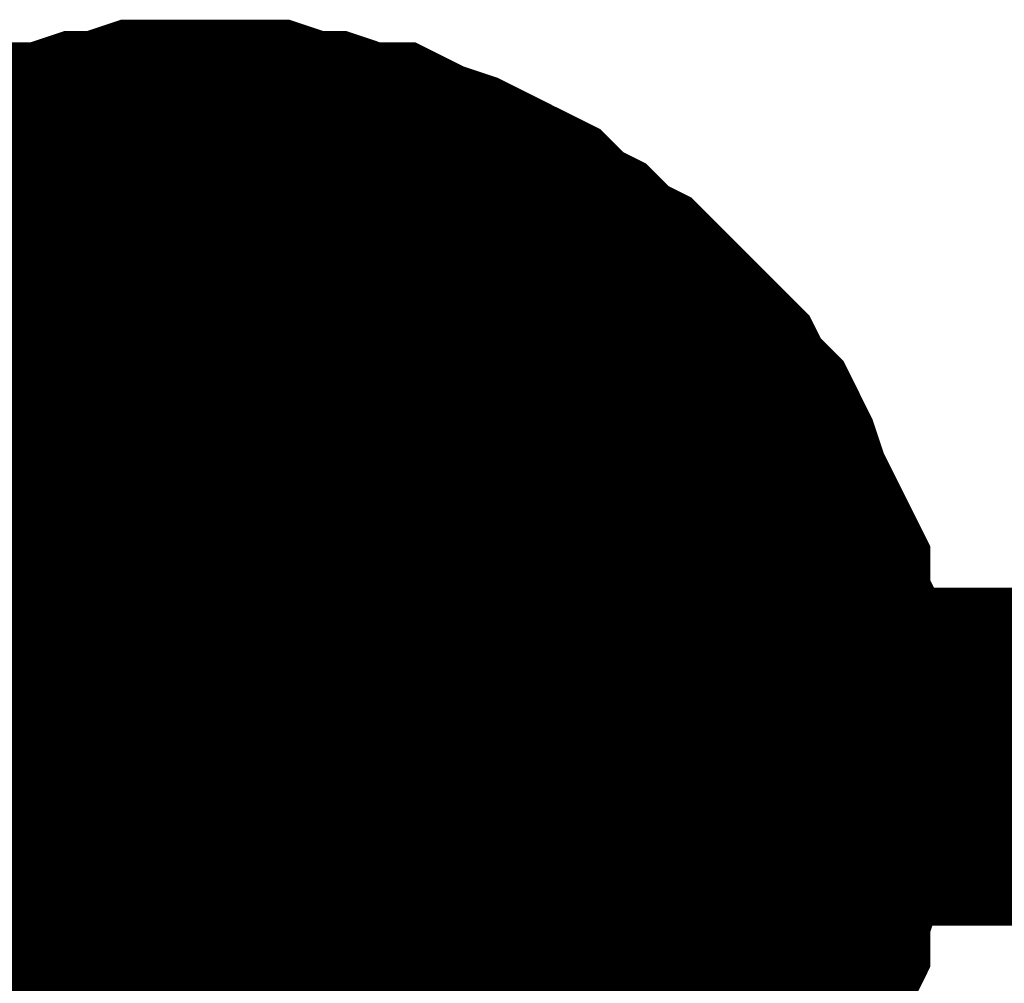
# Model space of a CAD drawing. Header units: inches. Extents: x 0 to 17, y 0 to 11.
# Tile 79 of 114: x 6.1437 to 6.1781, y 8.2421 to 8.2757. Entities that reach past the tile are written whole.
import ezdxf

# ---------------------------------------------------------------- set-up
doc = ezdxf.new("R2010")
doc.units = ezdxf.units.IN
doc.header["$MEASUREMENT"] = 0
doc.layers.add('Sheet', color=255, linetype='Continuous')

msp = doc.modelspace()

# ---------------------------------------------------------------- linework, layer by layer
at = {"layer": 'Sheet'}
for points in [[(6.137523, 8.265066, 0.0118, 0.0118, 0), (6.138316, 8.265859, 0.0118, 0.0118, 0), (6.139109, 8.266256, 0.0118, 0.0118, 0), (6.139902, 8.267049, 0.0118, 0.0118, 0), (6.140695, 8.267445, 0.0118, 0.0118, 0), (6.141488, 8.267842, 0.0118, 0.0118, 0), (6.142281, 8.268238, 0.0118, 0.0118, 0), (6.14347, 8.268635, 0.0118, 0.0118, 0), (6.144263, 8.269031, 0.0118, 0.0118, 0), (6.145056, 8.269031, 0.0118, 0.0118, 0), (6.146245, 8.269428, 0.0118, 0.0118, 0), (6.147038, 8.269428, 0.0118, 0.0118, 0), (6.148228, 8.269824, 0.0118, 0.0118, 0), (6.149021, 8.269824, 0.0118, 0.0118, 0), (6.15021, 8.269824, 0.0118, 0.0118, 0)], [(6.137523, 8.265066, 0.0118, 0.0118, 0), (6.138316, 8.265859, 0.0118, 0.0118, 0), (6.139109, 8.266256, 0.0118, 0.0118, 0), (6.139902, 8.267049, 0.0118, 0.0118, 0), (6.140695, 8.267445, 0.0118, 0.0118, 0), (6.141488, 8.267842, 0.0118, 0.0118, 0), (6.142281, 8.268238, 0.0118, 0.0118, 0), (6.14347, 8.268635, 0.0118, 0.0118, 0), (6.144263, 8.269031, 0.0118, 0.0118, 0), (6.145056, 8.269031, 0.0118, 0.0118, 0), (6.146245, 8.269428, 0.0118, 0.0118, 0), (6.147038, 8.269428, 0.0118, 0.0118, 0), (6.148228, 8.269824, 0.0118, 0.0118, 0), (6.149021, 8.269824, 0.0118, 0.0118, 0), (6.15021, 8.269824, 0.0118, 0.0118, 0)], [(6.137523, 8.265066, 0.0118, 0.0118, 0), (6.138316, 8.265859, 0.0118, 0.0118, 0), (6.139109, 8.266256, 0.0118, 0.0118, 0), (6.139902, 8.267049, 0.0118, 0.0118, 0), (6.140695, 8.267445, 0.0118, 0.0118, 0), (6.141488, 8.267842, 0.0118, 0.0118, 0), (6.142281, 8.268238, 0.0118, 0.0118, 0), (6.14347, 8.268635, 0.0118, 0.0118, 0), (6.144263, 8.269031, 0.0118, 0.0118, 0), (6.145056, 8.269031, 0.0118, 0.0118, 0), (6.146245, 8.269428, 0.0118, 0.0118, 0), (6.147038, 8.269428, 0.0118, 0.0118, 0), (6.148228, 8.269824, 0.0118, 0.0118, 0), (6.149021, 8.269824, 0.0118, 0.0118, 0), (6.15021, 8.269824, 0.0118, 0.0118, 0)], [(6.137523, 8.265066, 0.0118, 0.0118, 0), (6.138316, 8.265859, 0.0118, 0.0118, 0), (6.139109, 8.266256, 0.0118, 0.0118, 0), (6.139902, 8.267049, 0.0118, 0.0118, 0), (6.140695, 8.267445, 0.0118, 0.0118, 0), (6.141488, 8.267842, 0.0118, 0.0118, 0), (6.142281, 8.268238, 0.0118, 0.0118, 0), (6.14347, 8.268635, 0.0118, 0.0118, 0), (6.144263, 8.269031, 0.0118, 0.0118, 0), (6.145056, 8.269031, 0.0118, 0.0118, 0), (6.146245, 8.269428, 0.0118, 0.0118, 0), (6.147038, 8.269428, 0.0118, 0.0118, 0), (6.148228, 8.269824, 0.0118, 0.0118, 0), (6.149021, 8.269824, 0.0118, 0.0118, 0), (6.15021, 8.269824, 0.0118, 0.0118, 0)], [(6.15021, 8.269824, 0.0118, 0.0118, 0), (6.15021, 8.269824, 0.0118, 0.0118, 0)], [(6.15021, 8.269824, 0.0118, 0.0118, 0), (6.151399, 8.269824, 0.0118, 0.0118, 0), (6.152192, 8.269824, 0.0118, 0.0118, 0), (6.153382, 8.269428, 0.0118, 0.0118, 0), (6.154174, 8.269428, 0.0118, 0.0118, 0), (6.155364, 8.269031, 0.0118, 0.0118, 0), (6.156157, 8.269031, 0.0118, 0.0118, 0), (6.15695, 8.268635, 0.0118, 0.0118, 0), (6.158139, 8.268238, 0.0118, 0.0118, 0), (6.158932, 8.267842, 0.0118, 0.0118, 0), (6.159725, 8.267445, 0.0118, 0.0118, 0), (6.160518, 8.267049, 0.0118, 0.0118, 0), (6.161311, 8.266256, 0.0118, 0.0118, 0), (6.162104, 8.265859, 0.0118, 0.0118, 0), (6.162896, 8.265066, 0.0118, 0.0118, 0), (6.163689, 8.26467, 0.0118, 0.0118, 0), (6.164482, 8.263877, 0.0118, 0.0118, 0), (6.165275, 8.263084, 0.0118, 0.0118, 0), (6.165672, 8.262687, 0.0118, 0.0118, 0), (6.166465, 8.261894, 0.0118, 0.0118, 0), (6.166861, 8.261101, 0.0118, 0.0118, 0), (6.167654, 8.260309, 0.0118, 0.0118, 0), (6.16805, 8.259516, 0.0118, 0.0118, 0), (6.168447, 8.258326, 0.0118, 0.0118, 0), (6.168843, 8.257533, 0.0118, 0.0118, 0), (6.16924, 8.25674, 0.0118, 0.0118, 0), (6.169636, 8.255947, 0.0118, 0.0118, 0), (6.169636, 8.254758, 0.0118, 0.0118, 0), (6.170033, 8.253965, 0.0118, 0.0118, 0), (6.170033, 8.252775, 0.0118, 0.0118, 0), (6.170429, 8.251982, 0.0118, 0.0118, 0), (6.170429, 8.251189, 0.0118, 0.0118, 0), (6.170429, 8.25, 0.0118, 0.0118, 0)], [(6.15021, 8.269824, 0.0118, 0.0118, 0), (6.15021, 8.269824, 0.0118, 0.0118, 0)], [(6.15021, 8.269824, 0.0118, 0.0118, 0), (6.151399, 8.269824, 0.0118, 0.0118, 0), (6.152192, 8.269824, 0.0118, 0.0118, 0), (6.153382, 8.269428, 0.0118, 0.0118, 0), (6.154174, 8.269428, 0.0118, 0.0118, 0), (6.155364, 8.269031, 0.0118, 0.0118, 0), (6.156157, 8.269031, 0.0118, 0.0118, 0), (6.15695, 8.268635, 0.0118, 0.0118, 0), (6.158139, 8.268238, 0.0118, 0.0118, 0), (6.158932, 8.267842, 0.0118, 0.0118, 0), (6.159725, 8.267445, 0.0118, 0.0118, 0), (6.160518, 8.267049, 0.0118, 0.0118, 0), (6.161311, 8.266256, 0.0118, 0.0118, 0), (6.162104, 8.265859, 0.0118, 0.0118, 0), (6.162896, 8.265066, 0.0118, 0.0118, 0), (6.163689, 8.26467, 0.0118, 0.0118, 0), (6.164482, 8.263877, 0.0118, 0.0118, 0), (6.165275, 8.263084, 0.0118, 0.0118, 0), (6.165672, 8.262687, 0.0118, 0.0118, 0), (6.166465, 8.261894, 0.0118, 0.0118, 0), (6.166861, 8.261101, 0.0118, 0.0118, 0), (6.167654, 8.260309, 0.0118, 0.0118, 0), (6.16805, 8.259516, 0.0118, 0.0118, 0), (6.168447, 8.258326, 0.0118, 0.0118, 0), (6.168843, 8.257533, 0.0118, 0.0118, 0), (6.16924, 8.25674, 0.0118, 0.0118, 0), (6.169636, 8.255947, 0.0118, 0.0118, 0), (6.169636, 8.254758, 0.0118, 0.0118, 0), (6.170033, 8.253965, 0.0118, 0.0118, 0), (6.170033, 8.252775, 0.0118, 0.0118, 0), (6.170429, 8.251982, 0.0118, 0.0118, 0), (6.170429, 8.251189, 0.0118, 0.0118, 0), (6.170429, 8.25, 0.0118, 0.0118, 0)], [(6.15021, 8.269824, 0.0118, 0.0118, 0), (6.15021, 8.269824, 0.0118, 0.0118, 0)], [(6.15021, 8.269824, 0.0118, 0.0118, 0), (6.151399, 8.269824, 0.0118, 0.0118, 0), (6.152192, 8.269824, 0.0118, 0.0118, 0), (6.153382, 8.269428, 0.0118, 0.0118, 0), (6.154174, 8.269428, 0.0118, 0.0118, 0), (6.155364, 8.269031, 0.0118, 0.0118, 0), (6.156157, 8.269031, 0.0118, 0.0118, 0), (6.15695, 8.268635, 0.0118, 0.0118, 0), (6.158139, 8.268238, 0.0118, 0.0118, 0), (6.158932, 8.267842, 0.0118, 0.0118, 0), (6.159725, 8.267445, 0.0118, 0.0118, 0), (6.160518, 8.267049, 0.0118, 0.0118, 0), (6.161311, 8.266256, 0.0118, 0.0118, 0), (6.162104, 8.265859, 0.0118, 0.0118, 0), (6.162896, 8.265066, 0.0118, 0.0118, 0), (6.163689, 8.26467, 0.0118, 0.0118, 0), (6.164482, 8.263877, 0.0118, 0.0118, 0), (6.165275, 8.263084, 0.0118, 0.0118, 0), (6.165672, 8.262687, 0.0118, 0.0118, 0), (6.166465, 8.261894, 0.0118, 0.0118, 0), (6.166861, 8.261101, 0.0118, 0.0118, 0), (6.167654, 8.260309, 0.0118, 0.0118, 0), (6.16805, 8.259516, 0.0118, 0.0118, 0), (6.168447, 8.258326, 0.0118, 0.0118, 0), (6.168843, 8.257533, 0.0118, 0.0118, 0), (6.16924, 8.25674, 0.0118, 0.0118, 0), (6.169636, 8.255947, 0.0118, 0.0118, 0), (6.169636, 8.254758, 0.0118, 0.0118, 0), (6.170033, 8.253965, 0.0118, 0.0118, 0), (6.170033, 8.252775, 0.0118, 0.0118, 0), (6.170429, 8.251982, 0.0118, 0.0118, 0), (6.170429, 8.251189, 0.0118, 0.0118, 0), (6.170429, 8.25, 0.0118, 0.0118, 0)], [(6.15021, 8.269824, 0.0118, 0.0118, 0), (6.15021, 8.269824, 0.0118, 0.0118, 0)], [(6.15021, 8.269824, 0.0118, 0.0118, 0), (6.151399, 8.269824, 0.0118, 0.0118, 0), (6.152192, 8.269824, 0.0118, 0.0118, 0), (6.153382, 8.269428, 0.0118, 0.0118, 0), (6.154174, 8.269428, 0.0118, 0.0118, 0), (6.155364, 8.269031, 0.0118, 0.0118, 0), (6.156157, 8.269031, 0.0118, 0.0118, 0), (6.15695, 8.268635, 0.0118, 0.0118, 0), (6.158139, 8.268238, 0.0118, 0.0118, 0), (6.158932, 8.267842, 0.0118, 0.0118, 0), (6.159725, 8.267445, 0.0118, 0.0118, 0), (6.160518, 8.267049, 0.0118, 0.0118, 0), (6.161311, 8.266256, 0.0118, 0.0118, 0), (6.162104, 8.265859, 0.0118, 0.0118, 0), (6.162896, 8.265066, 0.0118, 0.0118, 0), (6.163689, 8.26467, 0.0118, 0.0118, 0), (6.164482, 8.263877, 0.0118, 0.0118, 0), (6.165275, 8.263084, 0.0118, 0.0118, 0), (6.165672, 8.262687, 0.0118, 0.0118, 0), (6.166465, 8.261894, 0.0118, 0.0118, 0), (6.166861, 8.261101, 0.0118, 0.0118, 0), (6.167654, 8.260309, 0.0118, 0.0118, 0), (6.16805, 8.259516, 0.0118, 0.0118, 0), (6.168447, 8.258326, 0.0118, 0.0118, 0), (6.168843, 8.257533, 0.0118, 0.0118, 0), (6.16924, 8.25674, 0.0118, 0.0118, 0), (6.169636, 8.255947, 0.0118, 0.0118, 0), (6.169636, 8.254758, 0.0118, 0.0118, 0), (6.170033, 8.253965, 0.0118, 0.0118, 0), (6.170033, 8.252775, 0.0118, 0.0118, 0), (6.170429, 8.251982, 0.0118, 0.0118, 0), (6.170429, 8.251189, 0.0118, 0.0118, 0), (6.170429, 8.25, 0.0118, 0.0118, 0)], [(6.141488, 8.267842, 0.0039, 0.0039, 0), (6.142281, 8.268238, 0.0039, 0.0039, 0), (6.14347, 8.268635, 0.0039, 0.0039, 0), (6.144263, 8.269031, 0.0039, 0.0039, 0), (6.145056, 8.269031, 0.0039, 0.0039, 0), (6.146245, 8.269428, 0.0039, 0.0039, 0), (6.147038, 8.269428, 0.0039, 0.0039, 0), (6.148228, 8.269824, 0.0039, 0.0039, 0), (6.149021, 8.269824, 0.0039, 0.0039, 0), (6.15021, 8.269824, 0.0039, 0.0039, 0)], [(6.141488, 8.267842, 0.0039, 0.0039, 0), (6.142281, 8.268238, 0.0039, 0.0039, 0), (6.14347, 8.268635, 0.0039, 0.0039, 0), (6.144263, 8.269031, 0.0039, 0.0039, 0), (6.145056, 8.269031, 0.0039, 0.0039, 0), (6.146245, 8.269428, 0.0039, 0.0039, 0), (6.147038, 8.269428, 0.0039, 0.0039, 0), (6.148228, 8.269824, 0.0039, 0.0039, 0), (6.149021, 8.269824, 0.0039, 0.0039, 0), (6.15021, 8.269824, 0.0039, 0.0039, 0)], [(6.141488, 8.267842, 0.0039, 0.0039, 0), (6.142281, 8.268238, 0.0039, 0.0039, 0), (6.14347, 8.268635, 0.0039, 0.0039, 0), (6.144263, 8.269031, 0.0039, 0.0039, 0), (6.145056, 8.269031, 0.0039, 0.0039, 0), (6.146245, 8.269428, 0.0039, 0.0039, 0), (6.147038, 8.269428, 0.0039, 0.0039, 0), (6.148228, 8.269824, 0.0039, 0.0039, 0), (6.149021, 8.269824, 0.0039, 0.0039, 0), (6.15021, 8.269824, 0.0039, 0.0039, 0)], [(6.141488, 8.267842, 0.0039, 0.0039, 0), (6.142281, 8.268238, 0.0039, 0.0039, 0), (6.14347, 8.268635, 0.0039, 0.0039, 0), (6.144263, 8.269031, 0.0039, 0.0039, 0), (6.145056, 8.269031, 0.0039, 0.0039, 0), (6.146245, 8.269428, 0.0039, 0.0039, 0), (6.147038, 8.269428, 0.0039, 0.0039, 0), (6.148228, 8.269824, 0.0039, 0.0039, 0), (6.149021, 8.269824, 0.0039, 0.0039, 0), (6.15021, 8.269824, 0.0039, 0.0039, 0)], [(6.15021, 8.269824, 0.0039, 0.0039, 0), (6.15021, 8.269824, 0.0039, 0.0039, 0)], [(6.15021, 8.269824, 0.0039, 0.0039, 0), (6.151399, 8.269824, 0.0039, 0.0039, 0), (6.152192, 8.269824, 0.0039, 0.0039, 0), (6.153382, 8.269428, 0.0039, 0.0039, 0), (6.154174, 8.269428, 0.0039, 0.0039, 0), (6.155364, 8.269031, 0.0039, 0.0039, 0), (6.156157, 8.269031, 0.0039, 0.0039, 0), (6.15695, 8.268635, 0.0039, 0.0039, 0), (6.158139, 8.268238, 0.0039, 0.0039, 0), (6.158932, 8.267842, 0.0039, 0.0039, 0), (6.159725, 8.267445, 0.0039, 0.0039, 0), (6.160518, 8.267049, 0.0039, 0.0039, 0), (6.161311, 8.266256, 0.0039, 0.0039, 0), (6.162104, 8.265859, 0.0039, 0.0039, 0), (6.162896, 8.265066, 0.0039, 0.0039, 0), (6.163689, 8.26467, 0.0039, 0.0039, 0), (6.164482, 8.263877, 0.0039, 0.0039, 0), (6.165275, 8.263084, 0.0039, 0.0039, 0), (6.165672, 8.262687, 0.0039, 0.0039, 0), (6.166465, 8.261894, 0.0039, 0.0039, 0), (6.166861, 8.261101, 0.0039, 0.0039, 0), (6.167654, 8.260309, 0.0039, 0.0039, 0), (6.16805, 8.259516, 0.0039, 0.0039, 0), (6.168447, 8.258326, 0.0039, 0.0039, 0), (6.168843, 8.257533, 0.0039, 0.0039, 0), (6.16924, 8.25674, 0.0039, 0.0039, 0), (6.169636, 8.255947, 0.0039, 0.0039, 0), (6.169636, 8.254758, 0.0039, 0.0039, 0), (6.170033, 8.253965, 0.0039, 0.0039, 0), (6.170033, 8.252775, 0.0039, 0.0039, 0), (6.170429, 8.251982, 0.0039, 0.0039, 0), (6.170429, 8.251189, 0.0039, 0.0039, 0), (6.170429, 8.25, 0.0039, 0.0039, 0)], [(6.15021, 8.269824, 0.0039, 0.0039, 0), (6.15021, 8.269824, 0.0039, 0.0039, 0)], [(6.15021, 8.269824, 0.0039, 0.0039, 0), (6.151399, 8.269824, 0.0039, 0.0039, 0), (6.152192, 8.269824, 0.0039, 0.0039, 0), (6.153382, 8.269428, 0.0039, 0.0039, 0), (6.154174, 8.269428, 0.0039, 0.0039, 0), (6.155364, 8.269031, 0.0039, 0.0039, 0), (6.156157, 8.269031, 0.0039, 0.0039, 0), (6.15695, 8.268635, 0.0039, 0.0039, 0), (6.158139, 8.268238, 0.0039, 0.0039, 0), (6.158932, 8.267842, 0.0039, 0.0039, 0), (6.159725, 8.267445, 0.0039, 0.0039, 0), (6.160518, 8.267049, 0.0039, 0.0039, 0), (6.161311, 8.266256, 0.0039, 0.0039, 0), (6.162104, 8.265859, 0.0039, 0.0039, 0), (6.162896, 8.265066, 0.0039, 0.0039, 0), (6.163689, 8.26467, 0.0039, 0.0039, 0), (6.164482, 8.263877, 0.0039, 0.0039, 0), (6.165275, 8.263084, 0.0039, 0.0039, 0), (6.165672, 8.262687, 0.0039, 0.0039, 0), (6.166465, 8.261894, 0.0039, 0.0039, 0), (6.166861, 8.261101, 0.0039, 0.0039, 0), (6.167654, 8.260309, 0.0039, 0.0039, 0), (6.16805, 8.259516, 0.0039, 0.0039, 0), (6.168447, 8.258326, 0.0039, 0.0039, 0), (6.168843, 8.257533, 0.0039, 0.0039, 0), (6.16924, 8.25674, 0.0039, 0.0039, 0), (6.169636, 8.255947, 0.0039, 0.0039, 0), (6.169636, 8.254758, 0.0039, 0.0039, 0), (6.170033, 8.253965, 0.0039, 0.0039, 0), (6.170033, 8.252775, 0.0039, 0.0039, 0), (6.170429, 8.251982, 0.0039, 0.0039, 0), (6.170429, 8.251189, 0.0039, 0.0039, 0), (6.170429, 8.25, 0.0039, 0.0039, 0)], [(6.15021, 8.269824, 0.0039, 0.0039, 0), (6.15021, 8.269824, 0.0039, 0.0039, 0)], [(6.15021, 8.269824, 0.0039, 0.0039, 0), (6.151399, 8.269824, 0.0039, 0.0039, 0), (6.152192, 8.269824, 0.0039, 0.0039, 0), (6.153382, 8.269428, 0.0039, 0.0039, 0), (6.154174, 8.269428, 0.0039, 0.0039, 0), (6.155364, 8.269031, 0.0039, 0.0039, 0), (6.156157, 8.269031, 0.0039, 0.0039, 0), (6.15695, 8.268635, 0.0039, 0.0039, 0), (6.158139, 8.268238, 0.0039, 0.0039, 0), (6.158932, 8.267842, 0.0039, 0.0039, 0), (6.159725, 8.267445, 0.0039, 0.0039, 0), (6.160518, 8.267049, 0.0039, 0.0039, 0), (6.161311, 8.266256, 0.0039, 0.0039, 0), (6.162104, 8.265859, 0.0039, 0.0039, 0), (6.162896, 8.265066, 0.0039, 0.0039, 0), (6.163689, 8.26467, 0.0039, 0.0039, 0), (6.164482, 8.263877, 0.0039, 0.0039, 0), (6.165275, 8.263084, 0.0039, 0.0039, 0), (6.165672, 8.262687, 0.0039, 0.0039, 0), (6.166465, 8.261894, 0.0039, 0.0039, 0), (6.166861, 8.261101, 0.0039, 0.0039, 0), (6.167654, 8.260309, 0.0039, 0.0039, 0), (6.16805, 8.259516, 0.0039, 0.0039, 0), (6.168447, 8.258326, 0.0039, 0.0039, 0), (6.168843, 8.257533, 0.0039, 0.0039, 0), (6.16924, 8.25674, 0.0039, 0.0039, 0), (6.169636, 8.255947, 0.0039, 0.0039, 0), (6.169636, 8.254758, 0.0039, 0.0039, 0), (6.170033, 8.253965, 0.0039, 0.0039, 0), (6.170033, 8.252775, 0.0039, 0.0039, 0), (6.170429, 8.251982, 0.0039, 0.0039, 0), (6.170429, 8.251189, 0.0039, 0.0039, 0), (6.170429, 8.25, 0.0039, 0.0039, 0)], [(6.15021, 8.269824, 0.0039, 0.0039, 0), (6.15021, 8.269824, 0.0039, 0.0039, 0)], [(6.15021, 8.269824, 0.0039, 0.0039, 0), (6.151399, 8.269824, 0.0039, 0.0039, 0), (6.152192, 8.269824, 0.0039, 0.0039, 0), (6.153382, 8.269428, 0.0039, 0.0039, 0), (6.154174, 8.269428, 0.0039, 0.0039, 0), (6.155364, 8.269031, 0.0039, 0.0039, 0), (6.156157, 8.269031, 0.0039, 0.0039, 0), (6.15695, 8.268635, 0.0039, 0.0039, 0), (6.158139, 8.268238, 0.0039, 0.0039, 0), (6.158932, 8.267842, 0.0039, 0.0039, 0), (6.159725, 8.267445, 0.0039, 0.0039, 0), (6.160518, 8.267049, 0.0039, 0.0039, 0), (6.161311, 8.266256, 0.0039, 0.0039, 0), (6.162104, 8.265859, 0.0039, 0.0039, 0), (6.162896, 8.265066, 0.0039, 0.0039, 0), (6.163689, 8.26467, 0.0039, 0.0039, 0), (6.164482, 8.263877, 0.0039, 0.0039, 0), (6.165275, 8.263084, 0.0039, 0.0039, 0), (6.165672, 8.262687, 0.0039, 0.0039, 0), (6.166465, 8.261894, 0.0039, 0.0039, 0), (6.166861, 8.261101, 0.0039, 0.0039, 0), (6.167654, 8.260309, 0.0039, 0.0039, 0), (6.16805, 8.259516, 0.0039, 0.0039, 0), (6.168447, 8.258326, 0.0039, 0.0039, 0), (6.168843, 8.257533, 0.0039, 0.0039, 0), (6.16924, 8.25674, 0.0039, 0.0039, 0), (6.169636, 8.255947, 0.0039, 0.0039, 0), (6.169636, 8.254758, 0.0039, 0.0039, 0), (6.170033, 8.253965, 0.0039, 0.0039, 0), (6.170033, 8.252775, 0.0039, 0.0039, 0), (6.170429, 8.251982, 0.0039, 0.0039, 0), (6.170429, 8.251189, 0.0039, 0.0039, 0), (6.170429, 8.25, 0.0039, 0.0039, 0)], [(5.750187, 8.25, 0.0118, 0.0118, 0), (6.15021, 8.25, 0.0118, 0.0118, 0), (6.550233, 8.25, 0.0118, 0.0118, 0), (6.550233, 8.14969, 0.0118, 0.0118, 0)], [(6.15021, 8.14969, 0.0118, 0.0118, 0), (6.15021, 8.25, 0.0118, 0.0118, 0)], [(6.170429, 8.25, 0.0118, 0.0118, 0), (6.170429, 8.248811, 0.0118, 0.0118, 0), (6.170429, 8.248018, 0.0118, 0.0118, 0), (6.170033, 8.246828, 0.0118, 0.0118, 0), (6.170033, 8.246035, 0.0118, 0.0118, 0), (6.169636, 8.244846, 0.0118, 0.0118, 0), (6.169636, 8.244053, 0.0118, 0.0118, 0), (6.16924, 8.24326, 0.0118, 0.0118, 0), (6.168843, 8.24207, 0.0118, 0.0118, 0), (6.168447, 8.241277, 0.0118, 0.0118, 0), (6.16805, 8.240484, 0.0118, 0.0118, 0), (6.167654, 8.239691, 0.0118, 0.0118, 0), (6.166861, 8.238899, 0.0118, 0.0118, 0), (6.166465, 8.238106, 0.0118, 0.0118, 0), (6.165672, 8.237313, 0.0118, 0.0118, 0), (6.165275, 8.23652, 0.0118, 0.0118, 0), (6.164482, 8.235727, 0.0118, 0.0118, 0)], [(6.170429, 8.25, 0.0118, 0.0118, 0), (6.170429, 8.248811, 0.0118, 0.0118, 0), (6.170429, 8.248018, 0.0118, 0.0118, 0), (6.170033, 8.246828, 0.0118, 0.0118, 0), (6.170033, 8.246035, 0.0118, 0.0118, 0), (6.169636, 8.244846, 0.0118, 0.0118, 0), (6.169636, 8.244053, 0.0118, 0.0118, 0), (6.16924, 8.24326, 0.0118, 0.0118, 0), (6.168843, 8.24207, 0.0118, 0.0118, 0), (6.168447, 8.241277, 0.0118, 0.0118, 0), (6.16805, 8.240484, 0.0118, 0.0118, 0), (6.167654, 8.239691, 0.0118, 0.0118, 0), (6.166861, 8.238899, 0.0118, 0.0118, 0), (6.166465, 8.238106, 0.0118, 0.0118, 0), (6.165672, 8.237313, 0.0118, 0.0118, 0), (6.165275, 8.23652, 0.0118, 0.0118, 0), (6.164482, 8.235727, 0.0118, 0.0118, 0)], [(6.170429, 8.25, 0.0118, 0.0118, 0), (6.170429, 8.248811, 0.0118, 0.0118, 0), (6.170429, 8.248018, 0.0118, 0.0118, 0), (6.170033, 8.246828, 0.0118, 0.0118, 0), (6.170033, 8.246035, 0.0118, 0.0118, 0), (6.169636, 8.244846, 0.0118, 0.0118, 0), (6.169636, 8.244053, 0.0118, 0.0118, 0), (6.16924, 8.24326, 0.0118, 0.0118, 0), (6.168843, 8.24207, 0.0118, 0.0118, 0), (6.168447, 8.241277, 0.0118, 0.0118, 0), (6.16805, 8.240484, 0.0118, 0.0118, 0), (6.167654, 8.239691, 0.0118, 0.0118, 0), (6.166861, 8.238899, 0.0118, 0.0118, 0), (6.166465, 8.238106, 0.0118, 0.0118, 0), (6.165672, 8.237313, 0.0118, 0.0118, 0), (6.165275, 8.23652, 0.0118, 0.0118, 0), (6.164482, 8.235727, 0.0118, 0.0118, 0)], [(6.170429, 8.25, 0.0118, 0.0118, 0), (6.170429, 8.248811, 0.0118, 0.0118, 0), (6.170429, 8.248018, 0.0118, 0.0118, 0), (6.170033, 8.246828, 0.0118, 0.0118, 0), (6.170033, 8.246035, 0.0118, 0.0118, 0), (6.169636, 8.244846, 0.0118, 0.0118, 0), (6.169636, 8.244053, 0.0118, 0.0118, 0), (6.16924, 8.24326, 0.0118, 0.0118, 0), (6.168843, 8.24207, 0.0118, 0.0118, 0), (6.168447, 8.241277, 0.0118, 0.0118, 0), (6.16805, 8.240484, 0.0118, 0.0118, 0), (6.167654, 8.239691, 0.0118, 0.0118, 0), (6.166861, 8.238899, 0.0118, 0.0118, 0), (6.166465, 8.238106, 0.0118, 0.0118, 0), (6.165672, 8.237313, 0.0118, 0.0118, 0), (6.165275, 8.23652, 0.0118, 0.0118, 0), (6.164482, 8.235727, 0.0118, 0.0118, 0)], [(6.170429, 8.25, 0.0118, 0.0118, 0), (6.170429, 8.25, 0.0118, 0.0118, 0), (6.170429, 8.25, 0.0118, 0.0118, 0), (6.170429, 8.25, 0.0118, 0.0118, 0), (6.170429, 8.25, 0.0118, 0.0118, 0), (6.170429, 8.25, 0.0118, 0.0118, 0), (6.170429, 8.25, 0.0118, 0.0118, 0), (6.170429, 8.25, 0.0118, 0.0118, 0), (6.170429, 8.25, 0.0118, 0.0118, 0), (6.170429, 8.25, 0.0118, 0.0118, 0), (6.170429, 8.25, 0.0118, 0.0118, 0), (6.170429, 8.25, 0.0118, 0.0118, 0), (6.170429, 8.25, 0.0118, 0.0118, 0), (6.170429, 8.25, 0.0118, 0.0118, 0), (6.170429, 8.25, 0.0118, 0.0118, 0), (6.170429, 8.25, 0.0118, 0.0118, 0), (6.170429, 8.25, 0.0118, 0.0118, 0), (6.170429, 8.25, 0.0118, 0.0118, 0), (6.170429, 8.25, 0.0118, 0.0118, 0), (6.170429, 8.25, 0.0118, 0.0118, 0), (6.170429, 8.25, 0.0118, 0.0118, 0), (6.170429, 8.25, 0.0118, 0.0118, 0), (6.170429, 8.25, 0.0118, 0.0118, 0), (6.170429, 8.25, 0.0118, 0.0118, 0), (6.170429, 8.25, 0.0118, 0.0118, 0), (6.170429, 8.25, 0.0118, 0.0118, 0), (6.170429, 8.25, 0.0118, 0.0118, 0), (6.170429, 8.25, 0.0118, 0.0118, 0), (6.170429, 8.25, 0.0118, 0.0118, 0), (6.170429, 8.25, 0.0118, 0.0118, 0), (6.170429, 8.25, 0.0118, 0.0118, 0), (6.170429, 8.25, 0.0118, 0.0118, 0), (6.170429, 8.25, 0.0118, 0.0118, 0)], [(6.170429, 8.25, 0.0118, 0.0118, 0), (6.170429, 8.25, 0.0118, 0.0118, 0)], [(6.170429, 8.25, 0.0118, 0.0118, 0), (6.170429, 8.25, 0.0118, 0.0118, 0), (6.170429, 8.25, 0.0118, 0.0118, 0), (6.170429, 8.25, 0.0118, 0.0118, 0), (6.170429, 8.25, 0.0118, 0.0118, 0), (6.170429, 8.25, 0.0118, 0.0118, 0), (6.170429, 8.25, 0.0118, 0.0118, 0), (6.170429, 8.25, 0.0118, 0.0118, 0), (6.170429, 8.25, 0.0118, 0.0118, 0), (6.170429, 8.25, 0.0118, 0.0118, 0), (6.170429, 8.25, 0.0118, 0.0118, 0), (6.170429, 8.25, 0.0118, 0.0118, 0), (6.170429, 8.25, 0.0118, 0.0118, 0), (6.170429, 8.25, 0.0118, 0.0118, 0), (6.170429, 8.25, 0.0118, 0.0118, 0), (6.170429, 8.25, 0.0118, 0.0118, 0), (6.170429, 8.25, 0.0118, 0.0118, 0), (6.170429, 8.25, 0.0118, 0.0118, 0), (6.170429, 8.25, 0.0118, 0.0118, 0), (6.170429, 8.25, 0.0118, 0.0118, 0), (6.170429, 8.25, 0.0118, 0.0118, 0), (6.170429, 8.25, 0.0118, 0.0118, 0), (6.170429, 8.25, 0.0118, 0.0118, 0), (6.170429, 8.25, 0.0118, 0.0118, 0), (6.170429, 8.25, 0.0118, 0.0118, 0), (6.170429, 8.25, 0.0118, 0.0118, 0), (6.170429, 8.25, 0.0118, 0.0118, 0), (6.170429, 8.25, 0.0118, 0.0118, 0), (6.170429, 8.25, 0.0118, 0.0118, 0), (6.170429, 8.25, 0.0118, 0.0118, 0), (6.170429, 8.25, 0.0118, 0.0118, 0), (6.170429, 8.25, 0.0118, 0.0118, 0), (6.170429, 8.25, 0.0118, 0.0118, 0)], [(6.170429, 8.25, 0.0118, 0.0118, 0), (6.170429, 8.25, 0.0118, 0.0118, 0)], [(6.170429, 8.25, 0.0118, 0.0118, 0), (6.170429, 8.25, 0.0118, 0.0118, 0), (6.170429, 8.25, 0.0118, 0.0118, 0), (6.170429, 8.25, 0.0118, 0.0118, 0), (6.170429, 8.25, 0.0118, 0.0118, 0), (6.170429, 8.25, 0.0118, 0.0118, 0), (6.170429, 8.25, 0.0118, 0.0118, 0), (6.170429, 8.25, 0.0118, 0.0118, 0), (6.170429, 8.25, 0.0118, 0.0118, 0), (6.170429, 8.25, 0.0118, 0.0118, 0), (6.170429, 8.25, 0.0118, 0.0118, 0), (6.170429, 8.25, 0.0118, 0.0118, 0), (6.170429, 8.25, 0.0118, 0.0118, 0), (6.170429, 8.25, 0.0118, 0.0118, 0), (6.170429, 8.25, 0.0118, 0.0118, 0), (6.170429, 8.25, 0.0118, 0.0118, 0), (6.170429, 8.25, 0.0118, 0.0118, 0), (6.170429, 8.25, 0.0118, 0.0118, 0), (6.170429, 8.25, 0.0118, 0.0118, 0), (6.170429, 8.25, 0.0118, 0.0118, 0), (6.170429, 8.25, 0.0118, 0.0118, 0), (6.170429, 8.25, 0.0118, 0.0118, 0), (6.170429, 8.25, 0.0118, 0.0118, 0), (6.170429, 8.25, 0.0118, 0.0118, 0), (6.170429, 8.25, 0.0118, 0.0118, 0), (6.170429, 8.25, 0.0118, 0.0118, 0), (6.170429, 8.25, 0.0118, 0.0118, 0), (6.170429, 8.25, 0.0118, 0.0118, 0), (6.170429, 8.25, 0.0118, 0.0118, 0), (6.170429, 8.25, 0.0118, 0.0118, 0), (6.170429, 8.25, 0.0118, 0.0118, 0), (6.170429, 8.25, 0.0118, 0.0118, 0), (6.170429, 8.25, 0.0118, 0.0118, 0)], [(6.170429, 8.25, 0.0118, 0.0118, 0), (6.170429, 8.25, 0.0118, 0.0118, 0)], [(6.170429, 8.25, 0.0118, 0.0118, 0), (6.170429, 8.25, 0.0118, 0.0118, 0), (6.170429, 8.25, 0.0118, 0.0118, 0), (6.170429, 8.25, 0.0118, 0.0118, 0), (6.170429, 8.25, 0.0118, 0.0118, 0), (6.170429, 8.25, 0.0118, 0.0118, 0), (6.170429, 8.25, 0.0118, 0.0118, 0), (6.170429, 8.25, 0.0118, 0.0118, 0), (6.170429, 8.25, 0.0118, 0.0118, 0), (6.170429, 8.25, 0.0118, 0.0118, 0), (6.170429, 8.25, 0.0118, 0.0118, 0), (6.170429, 8.25, 0.0118, 0.0118, 0), (6.170429, 8.25, 0.0118, 0.0118, 0), (6.170429, 8.25, 0.0118, 0.0118, 0), (6.170429, 8.25, 0.0118, 0.0118, 0), (6.170429, 8.25, 0.0118, 0.0118, 0), (6.170429, 8.25, 0.0118, 0.0118, 0), (6.170429, 8.25, 0.0118, 0.0118, 0), (6.170429, 8.25, 0.0118, 0.0118, 0), (6.170429, 8.25, 0.0118, 0.0118, 0), (6.170429, 8.25, 0.0118, 0.0118, 0), (6.170429, 8.25, 0.0118, 0.0118, 0), (6.170429, 8.25, 0.0118, 0.0118, 0), (6.170429, 8.25, 0.0118, 0.0118, 0), (6.170429, 8.25, 0.0118, 0.0118, 0), (6.170429, 8.25, 0.0118, 0.0118, 0), (6.170429, 8.25, 0.0118, 0.0118, 0), (6.170429, 8.25, 0.0118, 0.0118, 0), (6.170429, 8.25, 0.0118, 0.0118, 0), (6.170429, 8.25, 0.0118, 0.0118, 0), (6.170429, 8.25, 0.0118, 0.0118, 0), (6.170429, 8.25, 0.0118, 0.0118, 0), (6.170429, 8.25, 0.0118, 0.0118, 0)], [(6.170429, 8.25, 0.0118, 0.0118, 0), (6.170429, 8.25, 0.0118, 0.0118, 0)], [(6.170429, 8.25, 0.0039, 0.0039, 0), (6.170429, 8.248811, 0.0039, 0.0039, 0), (6.170429, 8.248018, 0.0039, 0.0039, 0), (6.170033, 8.246828, 0.0039, 0.0039, 0), (6.170033, 8.246035, 0.0039, 0.0039, 0), (6.169636, 8.244846, 0.0039, 0.0039, 0), (6.169636, 8.244053, 0.0039, 0.0039, 0), (6.16924, 8.24326, 0.0039, 0.0039, 0), (6.168843, 8.24207, 0.0039, 0.0039, 0), (6.168447, 8.241277, 0.0039, 0.0039, 0), (6.16805, 8.240484, 0.0039, 0.0039, 0), (6.167654, 8.239691, 0.0039, 0.0039, 0)], [(6.170429, 8.25, 0.0039, 0.0039, 0), (6.170429, 8.248811, 0.0039, 0.0039, 0), (6.170429, 8.248018, 0.0039, 0.0039, 0), (6.170033, 8.246828, 0.0039, 0.0039, 0), (6.170033, 8.246035, 0.0039, 0.0039, 0), (6.169636, 8.244846, 0.0039, 0.0039, 0), (6.169636, 8.244053, 0.0039, 0.0039, 0), (6.16924, 8.24326, 0.0039, 0.0039, 0), (6.168843, 8.24207, 0.0039, 0.0039, 0), (6.168447, 8.241277, 0.0039, 0.0039, 0), (6.16805, 8.240484, 0.0039, 0.0039, 0), (6.167654, 8.239691, 0.0039, 0.0039, 0)], [(6.170429, 8.25, 0.0039, 0.0039, 0), (6.170429, 8.248811, 0.0039, 0.0039, 0), (6.170429, 8.248018, 0.0039, 0.0039, 0), (6.170033, 8.246828, 0.0039, 0.0039, 0), (6.170033, 8.246035, 0.0039, 0.0039, 0), (6.169636, 8.244846, 0.0039, 0.0039, 0), (6.169636, 8.244053, 0.0039, 0.0039, 0), (6.16924, 8.24326, 0.0039, 0.0039, 0), (6.168843, 8.24207, 0.0039, 0.0039, 0), (6.168447, 8.241277, 0.0039, 0.0039, 0), (6.16805, 8.240484, 0.0039, 0.0039, 0), (6.167654, 8.239691, 0.0039, 0.0039, 0)], [(6.170429, 8.25, 0.0039, 0.0039, 0), (6.170429, 8.248811, 0.0039, 0.0039, 0), (6.170429, 8.248018, 0.0039, 0.0039, 0), (6.170033, 8.246828, 0.0039, 0.0039, 0), (6.170033, 8.246035, 0.0039, 0.0039, 0), (6.169636, 8.244846, 0.0039, 0.0039, 0), (6.169636, 8.244053, 0.0039, 0.0039, 0), (6.16924, 8.24326, 0.0039, 0.0039, 0), (6.168843, 8.24207, 0.0039, 0.0039, 0), (6.168447, 8.241277, 0.0039, 0.0039, 0), (6.16805, 8.240484, 0.0039, 0.0039, 0), (6.167654, 8.239691, 0.0039, 0.0039, 0)], [(6.170429, 8.25, 0.0039, 0.0039, 0), (6.170429, 8.25, 0.0039, 0.0039, 0), (6.170429, 8.25, 0.0039, 0.0039, 0), (6.170429, 8.25, 0.0039, 0.0039, 0), (6.170429, 8.25, 0.0039, 0.0039, 0), (6.170429, 8.25, 0.0039, 0.0039, 0), (6.170429, 8.25, 0.0039, 0.0039, 0), (6.170429, 8.25, 0.0039, 0.0039, 0), (6.170429, 8.25, 0.0039, 0.0039, 0), (6.170429, 8.25, 0.0039, 0.0039, 0), (6.170429, 8.25, 0.0039, 0.0039, 0), (6.170429, 8.25, 0.0039, 0.0039, 0), (6.170429, 8.25, 0.0039, 0.0039, 0), (6.170429, 8.25, 0.0039, 0.0039, 0), (6.170429, 8.25, 0.0039, 0.0039, 0), (6.170429, 8.25, 0.0039, 0.0039, 0), (6.170429, 8.25, 0.0039, 0.0039, 0), (6.170429, 8.25, 0.0039, 0.0039, 0), (6.170429, 8.25, 0.0039, 0.0039, 0), (6.170429, 8.25, 0.0039, 0.0039, 0), (6.170429, 8.25, 0.0039, 0.0039, 0), (6.170429, 8.25, 0.0039, 0.0039, 0), (6.170429, 8.25, 0.0039, 0.0039, 0), (6.170429, 8.25, 0.0039, 0.0039, 0), (6.170429, 8.25, 0.0039, 0.0039, 0), (6.170429, 8.25, 0.0039, 0.0039, 0), (6.170429, 8.25, 0.0039, 0.0039, 0), (6.170429, 8.25, 0.0039, 0.0039, 0), (6.170429, 8.25, 0.0039, 0.0039, 0), (6.170429, 8.25, 0.0039, 0.0039, 0), (6.170429, 8.25, 0.0039, 0.0039, 0), (6.170429, 8.25, 0.0039, 0.0039, 0), (6.170429, 8.25, 0.0039, 0.0039, 0)], [(6.170429, 8.25, 0.0039, 0.0039, 0), (6.170429, 8.25, 0.0039, 0.0039, 0)], [(6.170429, 8.25, 0.0039, 0.0039, 0), (6.170429, 8.25, 0.0039, 0.0039, 0), (6.170429, 8.25, 0.0039, 0.0039, 0), (6.170429, 8.25, 0.0039, 0.0039, 0), (6.170429, 8.25, 0.0039, 0.0039, 0), (6.170429, 8.25, 0.0039, 0.0039, 0), (6.170429, 8.25, 0.0039, 0.0039, 0), (6.170429, 8.25, 0.0039, 0.0039, 0), (6.170429, 8.25, 0.0039, 0.0039, 0), (6.170429, 8.25, 0.0039, 0.0039, 0), (6.170429, 8.25, 0.0039, 0.0039, 0), (6.170429, 8.25, 0.0039, 0.0039, 0), (6.170429, 8.25, 0.0039, 0.0039, 0), (6.170429, 8.25, 0.0039, 0.0039, 0), (6.170429, 8.25, 0.0039, 0.0039, 0), (6.170429, 8.25, 0.0039, 0.0039, 0), (6.170429, 8.25, 0.0039, 0.0039, 0), (6.170429, 8.25, 0.0039, 0.0039, 0), (6.170429, 8.25, 0.0039, 0.0039, 0), (6.170429, 8.25, 0.0039, 0.0039, 0), (6.170429, 8.25, 0.0039, 0.0039, 0), (6.170429, 8.25, 0.0039, 0.0039, 0), (6.170429, 8.25, 0.0039, 0.0039, 0), (6.170429, 8.25, 0.0039, 0.0039, 0), (6.170429, 8.25, 0.0039, 0.0039, 0), (6.170429, 8.25, 0.0039, 0.0039, 0), (6.170429, 8.25, 0.0039, 0.0039, 0), (6.170429, 8.25, 0.0039, 0.0039, 0), (6.170429, 8.25, 0.0039, 0.0039, 0), (6.170429, 8.25, 0.0039, 0.0039, 0), (6.170429, 8.25, 0.0039, 0.0039, 0), (6.170429, 8.25, 0.0039, 0.0039, 0), (6.170429, 8.25, 0.0039, 0.0039, 0)], [(6.170429, 8.25, 0.0039, 0.0039, 0), (6.170429, 8.25, 0.0039, 0.0039, 0)], [(6.170429, 8.25, 0.0039, 0.0039, 0), (6.170429, 8.25, 0.0039, 0.0039, 0), (6.170429, 8.25, 0.0039, 0.0039, 0), (6.170429, 8.25, 0.0039, 0.0039, 0), (6.170429, 8.25, 0.0039, 0.0039, 0), (6.170429, 8.25, 0.0039, 0.0039, 0), (6.170429, 8.25, 0.0039, 0.0039, 0), (6.170429, 8.25, 0.0039, 0.0039, 0), (6.170429, 8.25, 0.0039, 0.0039, 0), (6.170429, 8.25, 0.0039, 0.0039, 0), (6.170429, 8.25, 0.0039, 0.0039, 0), (6.170429, 8.25, 0.0039, 0.0039, 0), (6.170429, 8.25, 0.0039, 0.0039, 0), (6.170429, 8.25, 0.0039, 0.0039, 0), (6.170429, 8.25, 0.0039, 0.0039, 0), (6.170429, 8.25, 0.0039, 0.0039, 0), (6.170429, 8.25, 0.0039, 0.0039, 0), (6.170429, 8.25, 0.0039, 0.0039, 0), (6.170429, 8.25, 0.0039, 0.0039, 0), (6.170429, 8.25, 0.0039, 0.0039, 0), (6.170429, 8.25, 0.0039, 0.0039, 0), (6.170429, 8.25, 0.0039, 0.0039, 0), (6.170429, 8.25, 0.0039, 0.0039, 0), (6.170429, 8.25, 0.0039, 0.0039, 0), (6.170429, 8.25, 0.0039, 0.0039, 0), (6.170429, 8.25, 0.0039, 0.0039, 0), (6.170429, 8.25, 0.0039, 0.0039, 0), (6.170429, 8.25, 0.0039, 0.0039, 0), (6.170429, 8.25, 0.0039, 0.0039, 0), (6.170429, 8.25, 0.0039, 0.0039, 0), (6.170429, 8.25, 0.0039, 0.0039, 0), (6.170429, 8.25, 0.0039, 0.0039, 0), (6.170429, 8.25, 0.0039, 0.0039, 0)], [(6.170429, 8.25, 0.0039, 0.0039, 0), (6.170429, 8.25, 0.0039, 0.0039, 0)], [(6.170429, 8.25, 0.0039, 0.0039, 0), (6.170429, 8.25, 0.0039, 0.0039, 0), (6.170429, 8.25, 0.0039, 0.0039, 0), (6.170429, 8.25, 0.0039, 0.0039, 0), (6.170429, 8.25, 0.0039, 0.0039, 0), (6.170429, 8.25, 0.0039, 0.0039, 0), (6.170429, 8.25, 0.0039, 0.0039, 0), (6.170429, 8.25, 0.0039, 0.0039, 0), (6.170429, 8.25, 0.0039, 0.0039, 0), (6.170429, 8.25, 0.0039, 0.0039, 0), (6.170429, 8.25, 0.0039, 0.0039, 0), (6.170429, 8.25, 0.0039, 0.0039, 0), (6.170429, 8.25, 0.0039, 0.0039, 0), (6.170429, 8.25, 0.0039, 0.0039, 0), (6.170429, 8.25, 0.0039, 0.0039, 0), (6.170429, 8.25, 0.0039, 0.0039, 0), (6.170429, 8.25, 0.0039, 0.0039, 0), (6.170429, 8.25, 0.0039, 0.0039, 0), (6.170429, 8.25, 0.0039, 0.0039, 0), (6.170429, 8.25, 0.0039, 0.0039, 0), (6.170429, 8.25, 0.0039, 0.0039, 0), (6.170429, 8.25, 0.0039, 0.0039, 0), (6.170429, 8.25, 0.0039, 0.0039, 0), (6.170429, 8.25, 0.0039, 0.0039, 0), (6.170429, 8.25, 0.0039, 0.0039, 0), (6.170429, 8.25, 0.0039, 0.0039, 0), (6.170429, 8.25, 0.0039, 0.0039, 0), (6.170429, 8.25, 0.0039, 0.0039, 0), (6.170429, 8.25, 0.0039, 0.0039, 0), (6.170429, 8.25, 0.0039, 0.0039, 0), (6.170429, 8.25, 0.0039, 0.0039, 0), (6.170429, 8.25, 0.0039, 0.0039, 0), (6.170429, 8.25, 0.0039, 0.0039, 0)], [(6.170429, 8.25, 0.0039, 0.0039, 0), (6.170429, 8.25, 0.0039, 0.0039, 0)]]:
    msp.add_lwpolyline(points, format="xyseb", dxfattribs=at)
msp.add_lwpolyline([(6.14, 8.25, 0.02, 0.02, 1), (6.16, 8.25, 0.02, 0.02, 1)], format="xyseb", close=True, dxfattribs=at)

doc.saveas('drawing.dxf')
